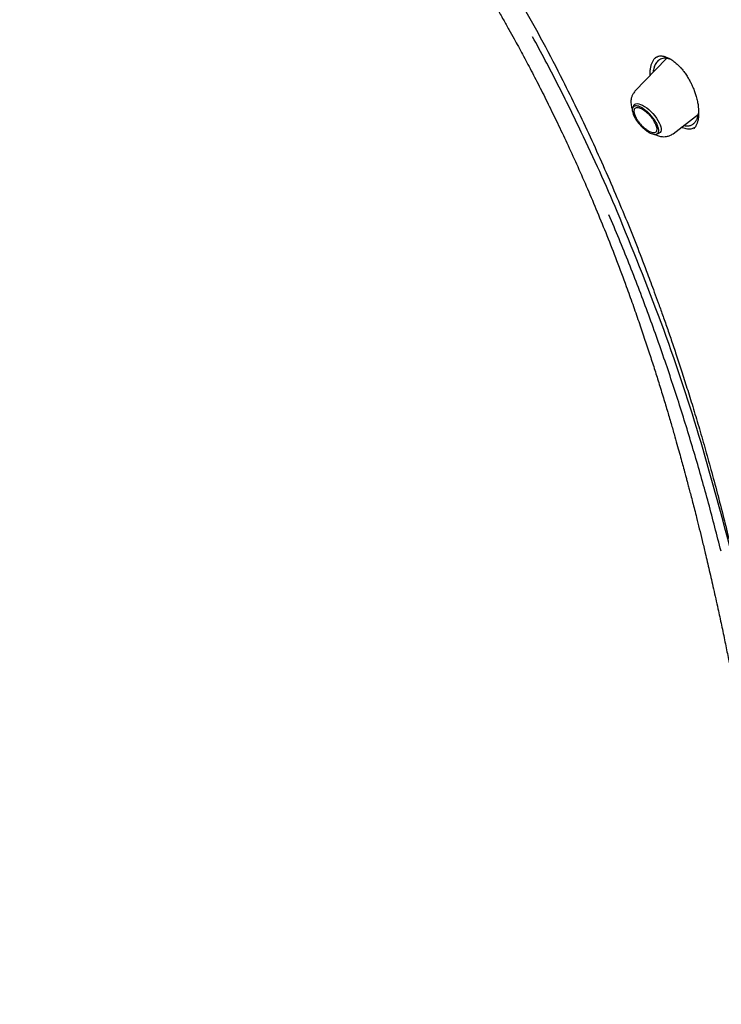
# Model space of a CAD drawing. Header units: millimetres. Extents: x 8 to 1762, y 12 to 2705.
# Tile 17 of 115: x 1482 to 1513, y 922 to 966. Entities that reach past the tile are written whole.
import ezdxf

# ---------------------------------------------------------------- set-up
doc = ezdxf.new("R2010")
doc.units = ezdxf.units.MM

msp = doc.modelspace()

# ---------------------------------------------------------------- linework, layer by layer
at = {"color": 7, "linetype": 'Continuous', "lineweight": 30}
for p, q in [((1510.955, 964.031), (1509.556, 962.568)), ((1510.452, 964.048), (1510.503, 964.089)), ((1510.454, 964.048), (1510.515, 964.094)), ((1511.617, 963.577), (1511.645, 963.544)), ((1509.504, 961.938), (1509.456, 961.842)), ((1511.244, 960.687), (1512.371, 961.553)), ((1510.511, 960.667), (1510.612, 960.704))]:
    msp.add_line(p, q, dxfattribs=at)
at = {"color": 7, "linetype": 'Continuous', "lineweight": 30, "flags": 128}
msp.add_lwpolyline([(1509.504, 961.938), (1509.513, 961.955), (1509.549, 961.992), (1509.598, 962.015), (1509.658, 962.022), (1509.729, 962.013), (1509.808, 961.99), (1509.894, 961.951), (1509.985, 961.899), (1510.079, 961.833), (1510.173, 961.757), (1510.265, 961.671), (1510.354, 961.578), (1510.436, 961.48), (1510.511, 961.379), (1510.575, 961.277), (1510.629, 961.177), (1510.67, 961.082), (1510.698, 960.992), (1510.712, 960.912), (1510.711, 960.842), (1510.696, 960.784), (1510.667, 960.739), (1510.625, 960.709), (1510.612, 960.704)], dxfattribs=at)
at = {"color": 7, "linetype": 'Continuous', "lineweight": 30}
for points, knots in [([(1482.272, 1025.588), (1482.362, 1025.655), (1482.553, 1025.796), (1482.858, 1025.995), (1483.183, 1026.189), (1483.519, 1026.37), (1483.866, 1026.537), (1484.223, 1026.692), (1484.591, 1026.833), (1484.969, 1026.961), (1485.357, 1027.076), (1485.755, 1027.178), (1486.163, 1027.267), (1486.581, 1027.342), (1487.008, 1027.405), (1487.446, 1027.454), (1487.892, 1027.49), (1488.348, 1027.512), (1488.813, 1027.521), (1489.287, 1027.518), (1489.77, 1027.5), (1490.262, 1027.47), (1490.763, 1027.426), (1491.272, 1027.369), (1491.789, 1027.299), (1492.315, 1027.216), (1492.848, 1027.119), (1493.39, 1027.009), (1493.939, 1026.886), (1494.495, 1026.75), (1495.059, 1026.6), (1495.63, 1026.438), (1496.208, 1026.263), (1496.793, 1026.074), (1497.384, 1025.873), (1497.981, 1025.659), (1498.585, 1025.432), (1499.195, 1025.192), (1499.81, 1024.94), (1500.431, 1024.674), (1501.057, 1024.397), (1501.688, 1024.107), (1502.325, 1023.805), (1502.966, 1023.49), (1503.611, 1023.163), (1504.261, 1022.825), (1504.914, 1022.474), (1505.572, 1022.112), (1506.233, 1021.737), (1506.898, 1021.352), (1507.565, 1020.954), (1508.236, 1020.546), (1508.91, 1020.126), (1509.585, 1019.695), (1510.264, 1019.254), (1510.944, 1018.801), (1511.626, 1018.338), (1512.309, 1017.865), (1512.994, 1017.381), (1513.68, 1016.887), (1514.368, 1016.383), (1515.055, 1015.869), (1515.743, 1015.345), (1516.432, 1014.812), (1517.12, 1014.27), (1517.808, 1013.718), (1518.496, 1013.158), (1519.183, 1012.588), (1519.869, 1012.01), (1520.554, 1011.424), (1521.238, 1010.83), (1521.92, 1010.227), (1522.6, 1009.617), (1523.279, 1008.999), (1523.954, 1008.373), (1524.628, 1007.741), (1525.299, 1007.101), (1525.967, 1006.455), (1526.631, 1005.802), (1527.293, 1005.142), (1527.951, 1004.477), (1528.605, 1003.805), (1529.255, 1003.128), (1529.9, 1002.446), (1530.542, 1001.758), (1531.178, 1001.065), (1531.81, 1000.367), (1532.437, 999.665), (1533.058, 998.958), (1533.674, 998.247), (1534.285, 997.532), (1534.889, 996.814), (1535.488, 996.092), (1536.08, 995.367), (1536.666, 994.639), (1537.245, 993.908), (1537.817, 993.175), (1538.382, 992.44), (1538.94, 991.703), (1539.49, 990.964), (1540.033, 990.223), (1540.569, 989.481), (1541.096, 988.738), (1541.615, 987.995), (1542.126, 987.251), (1542.628, 986.506), (1543.122, 985.762), (1543.607, 985.018), (1544.083, 984.274), (1544.55, 983.531), (1545.008, 982.789), (1545.457, 982.048), (1545.896, 981.309), (1546.325, 980.571), (1546.744, 979.835), (1547.154, 979.101), (1547.553, 978.37), (1547.942, 977.642), (1548.321, 976.916), (1548.689, 976.193), (1549.047, 975.474), (1549.394, 974.759), (1549.73, 974.047), (1550.056, 973.34), (1550.37, 972.636), (1550.673, 971.938), (1550.965, 971.244), (1551.246, 970.555), (1551.515, 969.871), (1551.773, 969.193), (1552.019, 968.521), (1552.253, 967.854), (1552.476, 967.194), (1552.687, 966.54), (1552.886, 965.893), (1553.073, 965.252), (1553.249, 964.619), (1553.412, 963.993), (1553.563, 963.374), (1553.702, 962.763), (1553.829, 962.16), (1553.944, 961.565), (1554.046, 960.978), (1554.136, 960.399), (1554.214, 959.83), (1554.28, 959.269), (1554.334, 958.717), (1554.375, 958.174), (1554.404, 957.641), (1554.42, 957.117), (1554.425, 956.603), (1554.417, 956.099), (1554.397, 955.605), (1554.364, 955.121), (1554.32, 954.647), (1554.263, 954.184), (1554.194, 953.731), (1554.113, 953.29), (1554.02, 952.859), (1553.915, 952.439), (1553.798, 952.03), (1553.669, 951.632), (1553.527, 951.245), (1553.374, 950.87), (1553.209, 950.507), (1553.032, 950.155), (1552.844, 949.814), (1552.643, 949.486), (1552.43, 949.169), (1552.206, 948.864), (1551.969, 948.572), (1551.79, 948.364), (1551.686, 948.258), (1551.669, 948.24)], [0, 0, 0, 0, 0.005382, 0.011343, 0.017298, 0.023249, 0.029192, 0.035129, 0.041059, 0.046981, 0.052895, 0.058803, 0.064704, 0.070598, 0.076487, 0.082371, 0.08825, 0.094126, 0.099998, 0.105867, 0.111734, 0.117599, 0.123463, 0.129325, 0.135187, 0.141048, 0.146909, 0.15277, 0.158631, 0.164491, 0.170352, 0.176214, 0.182075, 0.187937, 0.1938, 0.199663, 0.205527, 0.211391, 0.217256, 0.223122, 0.228988, 0.234855, 0.240722, 0.24659, 0.252458, 0.258327, 0.264197, 0.270067, 0.275938, 0.281809, 0.28768, 0.293552, 0.299424, 0.305297, 0.31117, 0.317044, 0.322918, 0.328792, 0.334666, 0.340541, 0.346416, 0.352292, 0.358168, 0.364044, 0.36992, 0.375796, 0.381673, 0.38755, 0.393427, 0.399304, 0.405181, 0.411059, 0.416937, 0.422814, 0.428692, 0.43457, 0.440449, 0.446327, 0.452205, 0.458084, 0.463962, 0.469841, 0.475719, 0.481598, 0.487476, 0.493355, 0.499234, 0.505112, 0.510991, 0.51687, 0.522749, 0.528627, 0.534506, 0.540384, 0.546263, 0.552141, 0.55802, 0.563898, 0.569776, 0.575654, 0.581532, 0.58741, 0.593288, 0.599165, 0.605043, 0.61092, 0.616797, 0.622674, 0.628551, 0.634427, 0.640304, 0.64618, 0.652056, 0.657931, 0.663806, 0.669681, 0.675556, 0.68143, 0.687304, 0.693178, 0.699051, 0.704924, 0.710797, 0.716669, 0.722541, 0.728412, 0.734283, 0.740153, 0.746023, 0.751892, 0.75776, 0.763629, 0.769496, 0.775363, 0.781229, 0.787095, 0.79296, 0.798825, 0.804689, 0.810552, 0.816415, 0.822277, 0.828138, 0.833999, 0.83986, 0.84572, 0.85158, 0.85744, 0.8633, 0.86916, 0.87502, 0.880881, 0.886742, 0.892605, 0.898469, 0.904334, 0.910202, 0.916073, 0.921946, 0.927824, 0.933706, 0.939592, 0.945485, 0.951383, 0.957288, 0.9632, 0.96912, 0.975047, 0.980981, 0.986923, 0.992871, 0.998825, 1, 1, 1, 1]), ([(1493.849, 979.837), (1494.163, 979.441), (1494.779, 978.664), (1495.681, 977.517), (1496.539, 976.41), (1497.351, 975.343), (1498.117, 974.315), (1498.836, 973.328), (1499.492, 972.405), (1500.088, 971.546), (1500.627, 970.75), (1501.13, 969.99), (1501.597, 969.268), (1502.029, 968.583), (1502.429, 967.937), (1502.796, 967.332), (1503.131, 966.767), (1503.436, 966.243), (1503.713, 965.761), (1503.963, 965.317), (1504.247, 964.806), (1504.578, 964.199), (1504.965, 963.469), (1505.361, 962.7), (1505.766, 961.892), (1506.178, 961.045), (1506.599, 960.152), (1507.026, 959.212), (1507.457, 958.232), (1507.888, 957.211), (1508.319, 956.151), (1508.75, 955.046), (1509.129, 954.03), (1509.454, 953.126), (1509.72, 952.363), (1509.968, 951.632), (1510.198, 950.938), (1510.41, 950.281), (1510.615, 949.629), (1510.813, 948.985), (1511.002, 948.355), (1511.171, 947.777), (1511.318, 947.267), (1511.445, 946.82), (1511.552, 946.434), (1511.646, 946.091), (1511.717, 945.833), (1511.766, 945.649), (1511.798, 945.532), (1511.824, 945.433), (1511.849, 945.342), (1511.876, 945.24), (1511.914, 945.095), (1511.967, 944.894), (1512.035, 944.633), (1512.113, 944.331), (1512.198, 943.999), (1512.298, 943.607), (1512.412, 943.149), (1512.54, 942.623), (1512.689, 942.005), (1512.857, 941.29), (1513.044, 940.469), (1513.224, 939.659), (1513.393, 938.875), (1513.545, 938.152), (1513.682, 937.484), (1513.8, 936.892), (1513.901, 936.374), (1513.99, 935.904), (1514.069, 935.483), (1514.137, 935.11), (1514.193, 934.802), (1514.237, 934.552), (1514.272, 934.352), (1514.304, 934.165), (1514.337, 933.973), (1514.374, 933.756), (1514.415, 933.509), (1514.462, 933.223), (1514.514, 932.901), (1514.57, 932.546), (1514.629, 932.167), (1514.685, 931.789), (1514.739, 931.416), (1514.791, 931.054), (1514.838, 930.709), (1514.878, 930.406), (1514.91, 930.167), (1514.932, 929.994), (1514.947, 929.873), (1514.958, 929.784), (1514.968, 929.704), (1514.979, 929.618), (1514.993, 929.5), (1515.013, 929.332), (1515.04, 929.104), (1515.072, 928.826), (1515.109, 928.496), (1515.15, 928.115), (1515.195, 927.684), (1515.243, 927.204), (1515.293, 926.674), (1515.344, 926.096), (1515.398, 925.442), (1515.454, 924.708), (1515.511, 923.894), (1515.565, 923.024), (1515.618, 922.098), (1515.667, 921.124), (1515.714, 920.103), (1515.758, 919.035), (1515.801, 917.914), (1515.83, 917.15), (1515.844, 916.758)], [0, 0, 0, 0, 0.021309, 0.041776, 0.061399, 0.080178, 0.098115, 0.115207, 0.13145, 0.145594, 0.15903, 0.171758, 0.183777, 0.195087, 0.205686, 0.215575, 0.224752, 0.233219, 0.240974, 0.248018, 0.25461, 0.26547, 0.277014, 0.289243, 0.301784, 0.314973, 0.328809, 0.343292, 0.358422, 0.373913, 0.390029, 0.406771, 0.42414, 0.436031, 0.447571, 0.458544, 0.468952, 0.478796, 0.488077, 0.498293, 0.507727, 0.516378, 0.52424, 0.530688, 0.536484, 0.541628, 0.54612, 0.548157, 0.549921, 0.55141, 0.552626, 0.55404, 0.556025, 0.559161, 0.563114, 0.567785, 0.572792, 0.578098, 0.585499, 0.593414, 0.601846, 0.613335, 0.625685, 0.638899, 0.649885, 0.661146, 0.671609, 0.680175, 0.688011, 0.695119, 0.701496, 0.707144, 0.712063, 0.715511, 0.718481, 0.721103, 0.723968, 0.727146, 0.730879, 0.735125, 0.740067, 0.745461, 0.751203, 0.75729, 0.762629, 0.768208, 0.773769, 0.778414, 0.782067, 0.784727, 0.786335, 0.787592, 0.788809, 0.790007, 0.791555, 0.794272, 0.797799, 0.802136, 0.807284, 0.813241, 0.820008, 0.827586, 0.835974, 0.845172, 0.855182, 0.867355, 0.880547, 0.894756, 0.909982, 0.926226, 0.943177, 0.961118, 0.980057, 1, 1, 1, 1]), ([(1495.69, 979.125), (1495.838, 978.935), (1496.189, 978.484), (1496.736, 977.786), (1497.316, 977.044), (1497.86, 976.344), (1498.357, 975.697), (1498.808, 975.101), (1499.216, 974.554), (1499.592, 974.044), (1499.935, 973.572), (1500.272, 973.104), (1500.604, 972.635), (1500.942, 972.15), (1501.272, 971.67), (1501.601, 971.185), (1501.928, 970.693), (1502.253, 970.195), (1502.811, 969.327), (1503.586, 968.077), (1504.551, 966.43), (1505.476, 964.756), (1506.279, 963.213), (1506.973, 961.808), (1507.57, 960.549), (1508.144, 959.283), (1508.689, 958.028), (1509.2, 956.803), (1509.672, 955.623), (1510.018, 954.723), (1510.261, 954.074), (1510.42, 953.644), (1510.594, 953.167), (1510.783, 952.639), (1510.985, 952.064), (1511.198, 951.442), (1511.422, 950.774), (1511.656, 950.057), (1511.901, 949.284), (1512.157, 948.454), (1512.421, 947.568), (1512.691, 946.63), (1512.967, 945.639), (1513.245, 944.595), (1513.497, 943.62), (1513.65, 942.993), (1513.714, 942.731)], [0, 0, 0, 0, 0.01768, 0.04208, 0.065101, 0.086737, 0.106985, 0.124817, 0.141439, 0.156858, 0.171078, 0.184104, 0.198991, 0.213064, 0.227235, 0.241504, 0.255875, 0.270349, 0.284924, 0.331119, 0.377645, 0.424151, 0.470677, 0.50454, 0.538443, 0.572376, 0.606018, 0.638366, 0.66933, 0.698895, 0.708916, 0.720011, 0.732401, 0.746087, 0.761067, 0.777038, 0.794256, 0.812717, 0.832419, 0.8538, 0.876471, 0.900432, 0.925688, 0.952248, 0.980128, 1, 1, 1, 1]), ([(1507.177, 960.761), (1506.832, 961.473), (1506.142, 962.897), (1505.392, 964.292), (1505.018, 964.989)], [0, 0, 0, 0, 0.500044, 1, 1, 1, 1]), ([(1510.235, 963.279), (1510.233, 963.315), (1510.228, 963.411), (1510.239, 963.554), (1510.265, 963.707), (1510.31, 963.841), (1510.371, 963.956), (1510.439, 964.042), (1510.493, 964.079), (1510.515, 964.094)], [0, 0, 0, 0, 0.095039, 0.254259, 0.413616, 0.572889, 0.731908, 0.890669, 1, 1, 1, 1]), ([(1511.21, 963.948), (1511.19, 963.959), (1511.101, 964.008), (1510.977, 964.033), (1510.84, 964.038), (1510.733, 964.017), (1510.616, 963.963), (1510.523, 963.876), (1510.455, 963.767), (1510.415, 963.676), (1510.387, 963.576), (1510.369, 963.491), (1510.365, 963.432), (1510.363, 963.412)], [0, 0, 0, 0, 0.045441, 0.19789, 0.292765, 0.390899, 0.492351, 0.6507, 0.73286, 0.816957, 0.886004, 0.960648, 1, 1, 1, 1]), ([(1510.498, 964.086), (1510.524, 964.099), (1510.573, 964.124), (1510.65, 964.138), (1510.718, 964.139), (1510.777, 964.133), (1510.831, 964.123), (1510.887, 964.109), (1510.948, 964.088), (1511.017, 964.059), (1511.1, 964.018), (1511.201, 963.957), (1511.325, 963.866), (1511.47, 963.74), (1511.57, 963.629), (1511.624, 963.569)], [0, 0, 0, 0, 0.105151, 0.193117, 0.264483, 0.319456, 0.369559, 0.417208, 0.469045, 0.525131, 0.588613, 0.66709, 0.76127, 0.871827, 1, 1, 1, 1]), ([(1511.644, 963.544), (1511.681, 963.5), (1511.758, 963.404), (1511.865, 963.245), (1511.965, 963.079), (1512.059, 962.901), (1512.144, 962.713), (1512.217, 962.521), (1512.28, 962.323), (1512.327, 962.127), (1512.358, 961.946), (1512.373, 961.801), (1512.382, 961.638), (1512.377, 961.452), (1512.353, 961.298), (1512.328, 961.201), (1512.309, 961.144), (1512.28, 961.07), (1512.232, 960.979), (1512.182, 960.927), (1512.153, 960.897)], [0, 0, 0, 0, 0.052071, 0.110997, 0.166648, 0.219101, 0.284096, 0.343481, 0.397266, 0.467473, 0.525212, 0.57052, 0.610919, 0.692049, 0.773165, 0.799867, 0.826411, 0.857802, 0.920058, 1, 1, 1, 1]), ([(1509.555, 962.568), (1509.523, 962.528), (1509.462, 962.454), (1509.408, 962.328), (1509.381, 962.213), (1509.373, 962.102), (1509.378, 962.001), (1509.394, 961.906), (1509.414, 961.826), (1509.432, 961.778), (1509.44, 961.755)], [0, 0, 0, 0, 0.176528, 0.33302, 0.46925, 0.585847, 0.714838, 0.822638, 0.913111, 1, 1, 1, 1]), ([(1511.719, 961.053), (1511.742, 961.047), (1511.795, 961.033), (1511.876, 961.029), (1511.953, 961.038), (1512.021, 961.057), (1512.098, 961.091), (1512.185, 961.156), (1512.254, 961.244), (1512.298, 961.324), (1512.325, 961.385), (1512.348, 961.454), (1512.368, 961.523), (1512.374, 961.574), (1512.377, 961.596)], [0, 0, 0, 0, 0.0700472, 0.1584648, 0.2538165, 0.3263737, 0.3970795, 0.5417884, 0.6912728, 0.7496903, 0.8118952, 0.8779117, 0.9477636, 1, 1, 1, 1]), ([(1512.211, 960.964), (1512.166, 960.94), (1512.069, 960.887), (1511.884, 960.888), (1511.729, 960.919), (1511.639, 960.97), (1511.623, 960.979)], [0, 0, 0, 0, 0.275088, 0.60211, 0.928902, 1, 1, 1, 1]), ([(1508.768, 957.235), (1508.513, 957.826), (1508.001, 959.009), (1507.452, 960.176), (1507.177, 960.761)], [0, 0, 0, 0, 0.499473, 1, 1, 1, 1]), ([(1510.424, 960.66), (1510.466, 960.64), (1510.564, 960.595), (1510.7, 960.562), (1510.838, 960.551), (1510.966, 960.561), (1511.109, 960.599), (1511.197, 960.657), (1511.244, 960.687)], [0, 0, 0, 0, 0.158826, 0.369908, 0.493808, 0.639587, 0.808355, 1, 1, 1, 1]), ([(1513.372, 942.169), (1513.191, 942.876), (1512.829, 944.291), (1512.229, 946.404), (1511.587, 948.507), (1510.886, 950.633), (1510.123, 952.779), (1509.298, 954.946), (1508.702, 956.377), (1508.404, 957.092)], [0, 0, 0, 0, 0.140202, 0.280221, 0.420124, 0.559978, 0.706516, 0.853161, 1, 1, 1, 1]), ([(1513.799, 942.233), (1513.349, 943.924), (1512.449, 947.303), (1510.772, 952.322), (1509.436, 955.597), (1508.768, 957.235)], [0, 0, 0, 0, 0.333731, 0.666746, 1, 1, 1, 1])]:
    msp.add_open_spline(points, degree=3, knots=knots, dxfattribs=at)
for points in [[(1510.588, 960.963), (1510.596, 960.928), (1510.612, 960.86), (1510.607, 960.777), (1510.581, 960.713), (1510.533, 960.671), (1510.465, 960.653), (1510.381, 960.659), (1510.283, 960.69), (1510.175, 960.744), (1510.061, 960.818), (1509.945, 960.911), (1509.833, 961.018), (1509.728, 961.136), (1509.634, 961.259), (1509.555, 961.384), (1509.494, 961.505), (1509.453, 961.618), (1509.435, 961.718), (1509.438, 961.802), (1509.465, 961.866), (1509.512, 961.907), (1509.58, 961.926), (1509.664, 961.919), (1509.762, 961.889), (1509.871, 961.835), (1509.985, 961.76), (1510.1, 961.668), (1510.212, 961.56), (1510.318, 961.443), (1510.412, 961.319), (1510.49, 961.195), (1510.552, 961.073), (1510.576, 960.999), (1510.588, 960.963)], [(1510.155, 960.815), (1510.122, 960.835), (1510.056, 960.876), (1509.955, 960.958), (1509.857, 961.052), (1509.765, 961.155), (1509.682, 961.263), (1509.613, 961.372), (1509.56, 961.478), (1509.524, 961.577), (1509.508, 961.664), (1509.511, 961.738), (1509.534, 961.794), (1509.576, 961.83), (1509.635, 961.846), (1509.709, 961.84), (1509.795, 961.814), (1509.89, 961.767), (1509.989, 961.701), (1510.09, 961.62), (1510.189, 961.526), (1510.281, 961.424), (1510.363, 961.315), (1510.432, 961.206), (1510.485, 961.1), (1510.521, 961.002), (1510.537, 960.914), (1510.534, 960.841), (1510.511, 960.785), (1510.469, 960.748), (1510.41, 960.732), (1510.336, 960.738), (1510.251, 960.764), (1510.187, 960.798), (1510.155, 960.815)]]:
    msp.add_open_spline(points, degree=3, dxfattribs=at)

doc.saveas('drawing.dxf')
